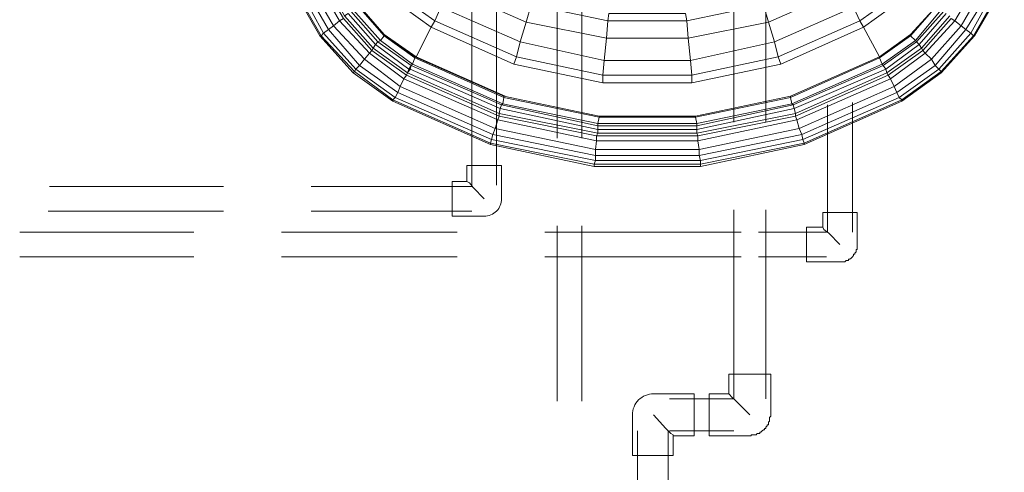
# Model space of a CAD drawing. Header units: millimetres. Extents: x 352 to 350573, y -22 to 37733.
# Tile 110 of 214: x 67643 to 69228, y 20363 to 21092. Entities that reach past the tile are written whole.
import ezdxf

# ---------------------------------------------------------------- set-up
doc = ezdxf.new("R2010")
doc.units = ezdxf.units.MM
doc.layers.add('PDF$_83$-$Floor$Plan$-$В_Этаж$01_Сводный$A-DETL-MBND', color=7, linetype='Continuous', true_color=0xdd3700)
doc.layers.add('PDF$_83$new_ifc_RVT-1-В_Этаж$01_Сводный$M-EQPM', color=7, linetype='Continuous', true_color=0xbababa)

msp = doc.modelspace()

# ---------------------------------------------------------------- linework, layer by layer
at = {"layer": 'PDF$_83$-$Floor$Plan$-$В_Этаж$01_Сводный$A-DETL-MBND', "color": 220, "lineweight": 0, "true_color": 0xff00bf}
for points in [[(68371.1, 21247.4), (68371.1, 20825.7)], [(68410.8, 20825.7), (68410.8, 21247.4)], [(68508.3, 21247.4), (68508.3, 20901.3)], [(68548.1, 20901.3), (68548.1, 21247.4)], [(68363.1, 20831.7), (68367.1, 20829.7), (68373, 20821.8), (68390.9, 20803.9)], [(67971.2, 20823.8), (67690.8, 20823.8)], [(68371.1, 20823.8), (68112.5, 20823.8)], [(67688.8, 20784), (67971.2, 20784)], [(68112.5, 20784), (68371.1, 20784)], [(68508.3, 20760.1), (68508.3, 20477.6)], [(68548.1, 20477.6), (68548.1, 20760.1)]]:
    msp.add_lwpolyline(points, dxfattribs=at)
at = {"layer": 'PDF$_83$-$Floor$Plan$-$В_Этаж$01_Сводный$A-DETL-MBND', "color": 150, "lineweight": 0, "true_color": 0x007fff}
for points in [[(68792.8, 21231.5), (68792.8, 20927.2)], [(68844.5, 20927.2), (68844.5, 21231.5)], [(68983.7, 20750.2), (68983.7, 20959)], [(68943.9, 20955), (68943.9, 20750.2)], [(68792.8, 20786), (68792.8, 20481.6), (68689.3, 20481.6)], [(68844.5, 20481.6), (68844.5, 20786)], [(68936, 20758.1), (68938, 20754.1), (68945.9, 20748.2), (68963.8, 20730.3)], [(67923.5, 20750.2), (67643, 20750.2)], [(68347.2, 20750.2), (68064.7, 20750.2)], [(68804.7, 20750.2), (68488.4, 20750.2)], [(68941.9, 20750.2), (68832.5, 20750.2)], [(67643, 20710.4), (67923.5, 20710.4)], [(68064.7, 20710.4), (68347.2, 20710.4)], [(68488.4, 20710.4), (68804.7, 20710.4)], [(68832.5, 20710.4), (68941.9, 20710.4)], [(68818.6, 20455.8), (68796.7, 20477.6), (68788.8, 20485.6), (68786.8, 20487.6), (68784.8, 20489.6)], [(68663.5, 20455.8), (68683.4, 20433.9), (68691.3, 20425.9), (68695.3, 20423.9), (68695.3, 20421.9)], [(68637.6, 20429.9), (68637.6, 20280.7)], [(68687.3, 20280.7), (68687.3, 20429.9)], [(68689.3, 20429.9), (68792.8, 20429.9)]]:
    msp.add_lwpolyline(points, dxfattribs=at)
at = {"layer": 'PDF$_83$-$Floor$Plan$-$В_Этаж$01_Сводный$A-DETL-MBND', "color": 220, "lineweight": 0, "true_color": 0xff00bf}
msp.add_lwpolyline([(68418.8, 20803.9), (68418.8, 20857.6), (68363.1, 20857.6), (68363.1, 20831.7), (68339.2, 20831.7), (68339.2, 20776), (68390.9, 20776, 0.428571)], format="xyb", close=True, dxfattribs=at)
at = {"layer": 'PDF$_83$-$Floor$Plan$-$В_Этаж$01_Сводный$A-DETL-MBND', "color": 150, "lineweight": 0, "true_color": 0x007fff}
for points in [[(68910.1, 20758.1), (68910.1, 20702.4), (68963.8, 20702.4), (68965.8, 20702.4), (68967.8, 20702.4), (68969.8, 20702.4), (68971.8, 20702.4), (68973.8, 20704.4), (68975.8, 20704.4), (68977.7, 20704.4), (68977.7, 20706.4), (68979.7, 20706.4), (68981.7, 20708.4), (68983.7, 20710.4), (68985.7, 20712.4), (68985.7, 20714.4), (68987.7, 20714.4), (68987.7, 20716.3), (68989.7, 20718.3), (68989.7, 20720.3), (68989.7, 20722.3), (68991.7, 20722.3), (68991.7, 20724.3), (68991.7, 20726.3), (68991.7, 20728.3), (68991.7, 20730.3), (68991.7, 20782), (68936, 20782), (68936, 20758.1)], [(68852.4, 20521.4), (68784.8, 20521.4), (68784.8, 20489.6), (68753, 20489.6), (68753, 20421.9), (68818.6, 20421.9), (68820.6, 20421.9), (68820.6, 20423.9), (68822.6, 20423.9), (68824.6, 20423.9), (68826.6, 20423.9), (68828.6, 20423.9), (68830.5, 20425.9), (68832.5, 20425.9), (68834.5, 20425.9), (68834.5, 20427.9), (68836.5, 20427.9), (68838.5, 20429.9), (68840.5, 20431.9), (68842.5, 20431.9), (68842.5, 20433.9), (68844.5, 20433.9), (68844.5, 20435.9), (68846.5, 20437.9), (68846.5, 20439.8), (68848.5, 20439.8), (68848.5, 20441.8), (68848.5, 20443.8), (68850.4, 20445.8), (68850.4, 20447.8), (68850.4, 20449.8), (68850.4, 20451.8), (68852.4, 20453.8), (68852.4, 20455.8)]]:
    msp.add_lwpolyline(points, close=True, dxfattribs=at)
msp.add_lwpolyline([(68629.6, 20455.8), (68629.6, 20390.1), (68695.3, 20390.1), (68695.3, 20421.9), (68729.1, 20421.9), (68729.1, 20489.6), (68663.5, 20489.6, 0.416687)], format="xyb", close=True, dxfattribs=at)
at = {"layer": 'PDF$_83$new_ifc_RVT-1-В_Этаж$01_Сводный$M-EQPM', "lineweight": 0}
for points in [[(68056.8, 21293.2), (68064.7, 21213.6), (68070.7, 21213.6), (68094.6, 21140), (68102.5, 21142), (68110.5, 21148), (68102.5, 21142), (68140.3, 21076.4), (68148.3, 21082.3), (68110.5, 21148), (68088.6, 21217.6), (68078.6, 21215.6), (68070.7, 21293.2), (68070.7, 21384.7), (68080.6, 21384.7), (68092.6, 21384.7), (68092.6, 21750.7)], [(68062.7, 21293.2), (68070.7, 21213.6), (68078.6, 21215.6), (68102.5, 21142), (68140.3, 21076.4), (68132.4, 21070.4), (68140.3, 21076.4), (68190, 21018.7), (68198, 21028.6), (68206, 21038.6), (68158.2, 21090.3), (68122.4, 21152), (68100.5, 21221.6), (68088.6, 21217.6), (68080.6, 21293.2), (68080.6, 21384.7), (68092.6, 21384.7), (68100.5, 21384.7), (68104.5, 21384.7), (68104.5, 21750.7)], [(68080.6, 21293.2), (68070.7, 21293.2), (68078.6, 21215.6), (68088.6, 21217.6), (68110.5, 21148), (68148.3, 21082.3), (68198, 21028.6), (68206, 21038.6), (68209.9, 21042.6), (68206, 21038.6), (68261.6, 20996.8), (68265.6, 21002.8), (68209.9, 21042.6), (68164.2, 21094.3), (68128.4, 21155.9), (68108.5, 21223.6), (68100.5, 21221.6), (68092.6, 21293.2), (68092.6, 21384.7), (68100.5, 21384.7), (68104.5, 21384.7), (68110.5, 21384.7), (68110.5, 21750.7)], [(69226.4, 21750.7), (69226.4, 21384.7), (69214.5, 21384.7), (69206.5, 21384.7), (69202.5, 21384.7), (69202.5, 21293.2), (69206.5, 21293.2), (69214.5, 21293.2), (69226.4, 21293.2), (69218.4, 21217.6), (69196.6, 21148), (69158.8, 21082.3), (69166.7, 21076.4), (69206.5, 21142), (69228.4, 21215.6), (69218.4, 21217.6), (69206.5, 21221.6), (69214.5, 21293.2)], [(68092.6, 21293.2), (68080.6, 21293.2), (68088.6, 21217.6), (68100.5, 21221.6), (68122.4, 21152), (68128.4, 21155.9), (68132.4, 21157.9), (68166.2, 21098.3), (68172.1, 21102.2), (68215.9, 21052.5), (68211.9, 21046.5), (68215.9, 21052.5), (68269.6, 21012.7), (68273.6, 21018.7)], [(68289.5, 21293.2), (68279.5, 21293.2), (68281.5, 21263.4), (68293.5, 21265.3), (68301.4, 21237.5), (68315.4, 21213.6), (68333.3, 21193.7), (68355.1, 21177.8), (68351.2, 21167.9), (68327.3, 21183.8), (68309.4, 21163.9), (68287.5, 21136.1), (68257.7, 21169.9), (68235.8, 21207.7), (68223.9, 21249.4), (68200, 21243.5), (68215.9, 21197.7), (68239.8, 21154), (68271.6, 21118.2), (68311.4, 21090.3)], [(68243.7, 20963), (68400.9, 20893.4), (68400.9, 20891.4), (68243.7, 20961), (68180.1, 21006.8), (68243.7, 20961), (68243.7, 20963), (68182.1, 21008.7), (68184.1, 21012.7), (68190, 21018.7), (68198, 21028.6), (68255.7, 20984.9), (68261.6, 20996.8), (68206, 21038.6), (68158.2, 21090.3), (68148.3, 21082.3), (68158.2, 21090.3), (68164.2, 21094.3), (68158.2, 21090.3), (68122.4, 21152)], [(69184.6, 21152), (69148.8, 21090.3), (69101.1, 21038.6), (69111, 21028.6), (69101.1, 21038.6), (69045.4, 20996.8), (69051.3, 20984.9), (69055.3, 20974.9), (69051.3, 20984.9), (69045.4, 20996.8), (69041.4, 21002.8), (68892.2, 20937.1), (68892.2, 20941.1), (69039.4, 21006.8), (69095.1, 21046.5), (69140.9, 21098.3)], [(69142.8, 21094.3), (69148.8, 21090.3), (69142.8, 21094.3), (69097.1, 21042.6), (69041.4, 21002.8), (68892.2, 20937.1), (68894.2, 20931.2), (69045.4, 20996.8), (69101.1, 21038.6), (69097.1, 21042.6), (69101.1, 21038.6), (69148.8, 21090.3), (69184.6, 21152)], [(68088.6, 21136.1), (68128.4, 21066.4), (68126.4, 21066.4), (68086.6, 21136.1)], [(69196.6, 21148), (69158.8, 21082.3), (69111, 21028.6), (69117, 21018.7), (69166.7, 21076.4), (69158.8, 21082.3), (69148.8, 21090.3), (69158.8, 21082.3), (69111, 21028.6), (69051.3, 20984.9), (68898.2, 20917.2), (68737.1, 20883.4), (68570, 20883.4), (68570, 20873.5), (68737.1, 20873.5), (68737.1, 20883.4), (68735.1, 20897.4), (68894.2, 20931.2), (68892.2, 20937.1), (68735.1, 20905.3), (68572, 20905.3), (68414.8, 20937.1), (68265.6, 21002.8), (68261.6, 20996.8), (68412.8, 20931.2), (68572, 20897.4), (68572, 20905.3), (68573.9, 20909.3), (68573.9, 20915.3), (68573.9, 20909.3), (68733.1, 20909.3), (68733.1, 20915.3), (68573.9, 20915.3), (68416.8, 20949.1), (68271.6, 21012.7), (68267.6, 21006.8), (68211.9, 21046.5), (68166.2, 21098.3)], [(68243.7, 20961), (68400.9, 20891.4), (68400.9, 20893.4), (68568, 20859.6), (68568, 20855.6), (68400.9, 20891.4), (68568, 20855.6), (68568, 20859.6), (68739, 20859.6), (68568, 20859.6), (68570, 20865.5), (68739, 20865.5), (68904.1, 20899.3), (68906.1, 20893.4), (69063.3, 20963), (69059.3, 20967), (68904.1, 20899.3), (68906.1, 20893.4), (68739, 20859.6), (68739, 20865.5), (68739, 20859.6), (68739, 20855.6), (68568, 20855.6), (68739, 20855.6), (68739, 20859.6), (68906.1, 20893.4), (68906.1, 20891.4), (68739, 20855.6), (68906.1, 20891.4), (68906.1, 20893.4), (69063.3, 20963), (69059.3, 20967), (69123, 21012.7), (69117, 21018.7), (69166.7, 21076.4), (69174.7, 21070.4), (69123, 21012.7), (69059.3, 20967), (68904.1, 20899.3), (68739, 20865.5), (68737.1, 20873.5), (68902.2, 20907.3), (68904.1, 20899.3), (68902.2, 20907.3), (69055.3, 20974.9), (69059.3, 20967), (69055.3, 20974.9), (69117, 21018.7), (69123, 21012.7), (69126.9, 21008.7), (69178.7, 21066.4), (69174.7, 21070.4), (69166.7, 21076.4), (69206.5, 21142)], [(68337.2, 21142), (68458.6, 21088.3), (68587.9, 21062.5), (68719.2, 21062.5), (68848.5, 21088.3), (68969.8, 21142)], [(68337.2, 21142), (68458.6, 21088.3)], [(68840.5, 21116.2), (68848.5, 21088.3), (68969.8, 21142)], [(69063.3, 20963), (69126.9, 21008.7), (69126.9, 21006.8), (69063.3, 20961), (69126.9, 21006.8), (69126.9, 21008.7), (69178.7, 21066.4), (69174.7, 21070.4), (69212.5, 21140)], [(69063.3, 20961), (69063.3, 20963), (69126.9, 21008.7), (69123, 21012.7), (69174.7, 21070.4), (69212.5, 21140)], [(69218.4, 21136.1), (69178.7, 21066.4), (69180.6, 21066.4), (69126.9, 21006.8), (69180.6, 21066.4), (69178.7, 21066.4), (69218.4, 21136.1)], [(69220.4, 21136.1), (69180.6, 21066.4), (69220.4, 21136.1)], [(69035.4, 21118.2), (68995.6, 21090.3), (68864.4, 21032.6), (68725.1, 21002.8), (68581.9, 21002.8), (68442.7, 21032.6), (68311.4, 21090.3), (68305.4, 21080.4), (68281.5, 21032.6), (68229.8, 21068.4), (68190, 21114.2)], [(68271.6, 21118.2), (68311.4, 21090.3), (68321.3, 21112.2), (68448.6, 21056.5), (68442.7, 21032.6), (68448.6, 21056.5), (68583.9, 21026.6), (68581.9, 21002.8), (68583.9, 21026.6), (68723.1, 21026.6), (68725.1, 21002.8), (68723.1, 21026.6), (68858.4, 21056.5), (68864.4, 21032.6), (68858.4, 21056.5), (68985.7, 21112.2), (68995.6, 21090.3), (68985.7, 21112.2)], [(68321.3, 21112.2), (68311.4, 21090.3), (68442.7, 21032.6), (68581.9, 21002.8), (68725.1, 21002.8), (68864.4, 21032.6), (68995.6, 21090.3), (69035.4, 21118.2)], [(68172.1, 21102.2), (68215.9, 21052.5), (68219.9, 21056.5), (68223.9, 21058.5), (68180.1, 21108.2)], [(68188, 21114.2), (68229.8, 21066.4), (68223.9, 21058.5), (68219.9, 21056.5), (68176.1, 21106.2)], [(68188, 21114.2), (68229.8, 21068.4)], [(68188, 21114.2), (68229.8, 21068.4)], [(68188, 21114.2), (68229.8, 21068.4)], [(68188, 21114.2), (68229.8, 21068.4)], [(68188, 21114.2), (68229.8, 21066.4)], [(68190, 21114.2), (68229.8, 21068.4)], [(68985.7, 21112.2), (68858.4, 21056.5), (68848.5, 21088.3), (68840.5, 21116.2), (68717.2, 21090.3), (68719.2, 21062.5), (68723.1, 21026.6), (68583.9, 21026.6), (68587.9, 21062.5), (68589.9, 21090.3), (68466.5, 21116.2), (68458.6, 21088.3), (68448.6, 21056.5), (68321.3, 21112.2)], [(69119, 21114.2), (69077.2, 21066.4), (69027.5, 21030.6), (69031.5, 21020.7), (69085.2, 21058.5), (69077.2, 21066.4), (69085.2, 21058.5), (69126.9, 21108.2), (69085.2, 21058.5), (69031.5, 21020.7), (69033.4, 21018.7), (69087.2, 21056.5), (69085.2, 21058.5), (69087.2, 21056.5), (69130.9, 21106.2), (69087.2, 21056.5), (69091.1, 21052.5), (69095.1, 21046.5), (69039.4, 21006.8), (69037.4, 21012.7), (68890.2, 20949.1), (68733.1, 20915.3), (68733.1, 20909.3), (68892.2, 20941.1), (68892.2, 20937.1), (68735.1, 20905.3), (68735.1, 20897.4), (68894.2, 20931.2), (68898.2, 20917.2), (68737.1, 20883.4), (68570, 20883.4), (68408.8, 20917.2), (68404.9, 20907.3), (68570, 20873.5), (68570, 20883.4), (68572, 20897.4), (68735.1, 20897.4), (68737.1, 20883.4)], [(68466.5, 21116.2), (68458.6, 21088.3)], [(68591.8, 21102.2), (68589.9, 21090.3), (68466.5, 21116.2)], [(68840.5, 21116.2), (68717.2, 21090.3), (68715.2, 21102.2)], [(69142.8, 21094.3), (69097.1, 21042.6), (69041.4, 21002.8), (69039.4, 21006.8), (68892.2, 20941.1), (68890.2, 20949.1), (69037.4, 21012.7), (69091.1, 21052.5), (69134.9, 21102.2)], [(69001.6, 21080.4), (69043.4, 21110.2)], [(69043.4, 21110.2), (69001.6, 21080.4)], [(69119, 21114.2), (69077.2, 21068.4), (69119, 21114.2), (69077.2, 21068.4), (69027.5, 21032.6), (69077.2, 21068.4), (69027.5, 21032.6), (69077.2, 21068.4), (69027.5, 21032.6), (69027.5, 21030.6), (69077.2, 21066.4), (69077.2, 21068.4), (69077.2, 21066.4), (69119, 21114.2)], [(69077.2, 21068.4), (69119, 21114.2)], [(69134.9, 21102.2), (69091.1, 21052.5), (69095.1, 21046.5), (69140.9, 21098.3)], [(68414.8, 20937.1), (68572, 20905.3), (68573.9, 20909.3), (68414.8, 20941.1), (68414.8, 20937.1), (68265.6, 21002.8), (68209.9, 21042.6), (68164.2, 21094.3)], [(68166.2, 21098.3), (68211.9, 21046.5)], [(68458.6, 21088.3), (68448.6, 21056.5)], [(68458.6, 21088.3), (68587.9, 21062.5)], [(68589.9, 21090.3), (68587.9, 21062.5)], [(68589.9, 21090.3), (68717.2, 21090.3)], [(68717.2, 21090.3), (68719.2, 21062.5)], [(68995.6, 21090.3), (69001.6, 21080.4)], [(68132.4, 21070.4), (68128.4, 21066.4)], [(68132.4, 21070.4), (68184.1, 21012.7)], [(68305.4, 21080.4), (68281.5, 21032.6)], [(68305.4, 21080.4), (68305.4, 21080.4)], [(68305.4, 21080.4), (68438.7, 21020.7)], [(68305.4, 21080.4), (68305.4, 21080.4)], [(68305.4, 21080.4), (68438.7, 21020.7)], [(68305.4, 21080.4), (68438.7, 21020.7)], [(68305.4, 21080.4), (68438.7, 21020.7)], [(68868.3, 21020.7), (69001.6, 21080.4)], [(68868.3, 21020.7), (69001.6, 21080.4)], [(68868.3, 21020.7), (69001.6, 21080.4)], [(68868.3, 21020.7), (69001.6, 21080.4)], [(69001.6, 21080.4), (69001.6, 21080.4)], [(69001.6, 21080.4), (69027.5, 21032.6)], [(69001.6, 21080.4), (69001.6, 21080.4)], [(69001.6, 21080.4), (69027.5, 21032.6)], [(68128.4, 21066.4), (68182.1, 21008.7)], [(68219.9, 21056.5), (68215.9, 21052.5)], [(68219.9, 21056.5), (68273.6, 21018.7)], [(68223.9, 21058.5), (68275.6, 21020.7)], [(68223.9, 21058.5), (68275.6, 21020.7)], [(68229.8, 21068.4), (68229.8, 21068.4)], [(68229.8, 21068.4), (68229.8, 21068.4)], [(68229.8, 21068.4), (68281.5, 21032.6)], [(68229.8, 21068.4), (68279.5, 21032.6)], [(68229.8, 21068.4), (68229.8, 21066.4)], [(68229.8, 21068.4), (68229.8, 21068.4)], [(68229.8, 21068.4), (68279.5, 21032.6)], [(68229.8, 21068.4), (68279.5, 21032.6)], [(68229.8, 21068.4), (68229.8, 21066.4)], [(68229.8, 21068.4), (68279.5, 21032.6)], [(68229.8, 21066.4), (68279.5, 21030.6)], [(68448.6, 21056.5), (68583.9, 21026.6)], [(68587.9, 21062.5), (68583.9, 21026.6)], [(68587.9, 21062.5), (68719.2, 21062.5)], [(69077.2, 21068.4), (69027.5, 21032.6)], [(69077.2, 21068.4), (69077.2, 21068.4)], [(69077.2, 21068.4), (69077.2, 21068.4)], [(69077.2, 21068.4), (69077.2, 21068.4)], [(68211.9, 21046.5), (68209.9, 21042.6)], [(68211.9, 21046.5), (68209.9, 21042.6)], [(68211.9, 21046.5), (68267.6, 21006.8)], [(68215.9, 21052.5), (68269.6, 21012.7)], [(69095.1, 21046.5), (69097.1, 21042.6)], [(69095.1, 21046.5), (69097.1, 21042.6)], [(68279.5, 21030.6), (68275.6, 21020.7)], [(68281.5, 21032.6), (68279.5, 21032.6)], [(68279.5, 21032.6), (68279.5, 21030.6)], [(68281.5, 21032.6), (68279.5, 21032.6)], [(68279.5, 21032.6), (68279.5, 21032.6)], [(68279.5, 21032.6), (68422.8, 20969)], [(68279.5, 21032.6), (68279.5, 21030.6)], [(68279.5, 21032.6), (68422.8, 20969)], [(68279.5, 21030.6), (68422.8, 20967)], [(68279.5, 21030.6), (68422.8, 20967)], [(68281.5, 21032.6), (68281.5, 21032.6)], [(68281.5, 21032.6), (68424.8, 20969)], [(68281.5, 21032.6), (68424.8, 20969)], [(68281.5, 21032.6), (68422.8, 20969)], [(68281.5, 21032.6), (68422.8, 20969)], [(68442.7, 21032.6), (68438.7, 21020.7)], [(68442.7, 21032.6), (68438.7, 21020.7)], [(68864.4, 21032.6), (68868.3, 21020.7)], [(68864.4, 21032.6), (68868.3, 21020.7)], [(68884.3, 20969), (69027.5, 21032.6)], [(68884.3, 20969), (69027.5, 21032.6)], [(68884.3, 20969), (69027.5, 21032.6)], [(68884.3, 20969), (69027.5, 21032.6)], [(68884.3, 20967), (69027.5, 21030.6)], [(69027.5, 21032.6), (69027.5, 21032.6)], [(69027.5, 21032.6), (69027.5, 21032.6)], [(69027.5, 21032.6), (69027.5, 21030.6)], [(69027.5, 21032.6), (69027.5, 21032.6)], [(69027.5, 21032.6), (69027.5, 21032.6)], [(69051.3, 20984.9), (69111, 21028.6)], [(69111, 21028.6), (69117, 21018.7)], [(68184.1, 21012.7), (68182.1, 21008.7)], [(68190, 21018.7), (68184.1, 21012.7)], [(68184.1, 21012.7), (68247.7, 20967)], [(68190, 21018.7), (68251.7, 20974.9)], [(68267.6, 21006.8), (68265.6, 21002.8)], [(68267.6, 21006.8), (68265.6, 21002.8)], [(68269.6, 21012.7), (68267.6, 21006.8)], [(68267.6, 21006.8), (68414.8, 20941.1)], [(68267.6, 21006.8), (68414.8, 20941.1)], [(68273.6, 21018.7), (68271.6, 21012.7)], [(68271.6, 21012.7), (68416.8, 20949.1)], [(68275.6, 21020.7), (68273.6, 21018.7)], [(68273.6, 21018.7), (68418.8, 20955)], [(68273.6, 21018.7), (68418.8, 20955)], [(68275.6, 21020.7), (68420.8, 20957)], [(68275.6, 21020.7), (68420.8, 20957)], [(68438.7, 21020.7), (68438.7, 21020.7)], [(68438.7, 21020.7), (68581.9, 20990.8)], [(68438.7, 21020.7), (68438.7, 21020.7)], [(68438.7, 21020.7), (68581.9, 20990.8)], [(68725.1, 20990.8), (68868.3, 21020.7)], [(68725.1, 20990.8), (68868.3, 21020.7)], [(68868.3, 21020.7), (68868.3, 21020.7)], [(68868.3, 21020.7), (68868.3, 21020.7)], [(68886.2, 20957), (69031.5, 21020.7)], [(68888.2, 20955), (69033.4, 21018.7)], [(68888.2, 20955), (69033.4, 21018.7)], [(69031.5, 21020.7), (69033.4, 21018.7)], [(69033.4, 21018.7), (69037.4, 21012.7)], [(69037.4, 21012.7), (69039.4, 21006.8)], [(69039.4, 21006.8), (69041.4, 21002.8)], [(69055.3, 20974.9), (69117, 21018.7)], [(68581.9, 21002.8), (68581.9, 20990.8)], [(68581.9, 21002.8), (68581.9, 20990.8)], [(68581.9, 20990.8), (68725.1, 20990.8)], [(68581.9, 20990.8), (68725.1, 20990.8)], [(68725.1, 21002.8), (68725.1, 20990.8)], [(68725.1, 21002.8), (68725.1, 20990.8)], [(68725.1, 20990.8), (68725.1, 20990.8)], [(68725.1, 20990.8), (68725.1, 20990.8)], [(68894.2, 20931.2), (69045.4, 20996.8)], [(69041.4, 21002.8), (69045.4, 20996.8)], [(68251.7, 20974.9), (68247.7, 20967)], [(68255.7, 20984.9), (68251.7, 20974.9)], [(68251.7, 20974.9), (68404.9, 20907.3)], [(68255.7, 20984.9), (68408.8, 20917.2)], [(68898.2, 20917.2), (69051.3, 20984.9)], [(68902.2, 20907.3), (69055.3, 20974.9)], [(68422.8, 20967), (68420.8, 20957)], [(68422.8, 20967), (68420.8, 20957)], [(68424.8, 20969), (68422.8, 20969)], [(68424.8, 20969), (68422.8, 20969)], [(68422.8, 20969), (68422.8, 20969)], [(68422.8, 20969), (68575.9, 20937.1)], [(68422.8, 20969), (68422.8, 20967)], [(68422.8, 20969), (68422.8, 20969)], [(68422.8, 20969), (68575.9, 20937.1)], [(68422.8, 20969), (68575.9, 20937.1)], [(68422.8, 20969), (68422.8, 20967)], [(68422.8, 20969), (68575.9, 20937.1)], [(68422.8, 20967), (68575.9, 20935.1)], [(68422.8, 20967), (68575.9, 20935.1)], [(68731.1, 20937.1), (68884.3, 20969)], [(68731.1, 20937.1), (68884.3, 20969)], [(68731.1, 20937.1), (68884.3, 20969)], [(68731.1, 20937.1), (68884.3, 20969)], [(68731.1, 20935.1), (68884.3, 20967)], [(68731.1, 20935.1), (68884.3, 20967)], [(68884.3, 20969), (68884.3, 20969)], [(68884.3, 20969), (68884.3, 20969)], [(68884.3, 20969), (68884.3, 20967)], [(68884.3, 20969), (68884.3, 20969)], [(68884.3, 20969), (68884.3, 20967)], [(68884.3, 20967), (68886.2, 20957)], [(68416.8, 20949.1), (68414.8, 20941.1)], [(68416.8, 20949.1), (68414.8, 20941.1)], [(68418.8, 20955), (68416.8, 20949.1)], [(68420.8, 20957), (68418.8, 20955)], [(68420.8, 20957), (68418.8, 20955)], [(68418.8, 20955), (68573.9, 20921.2)], [(68420.8, 20957), (68573.9, 20925.2)], [(68420.8, 20957), (68573.9, 20925.2)], [(68733.1, 20925.2), (68886.2, 20957)], [(68733.1, 20925.2), (68886.2, 20957)], [(68733.1, 20921.2), (68888.2, 20955)], [(68733.1, 20921.2), (68888.2, 20955)], [(68733.1, 20915.3), (68890.2, 20949.1)], [(68886.2, 20957), (68888.2, 20955)], [(68886.2, 20957), (68888.2, 20955)], [(68888.2, 20955), (68890.2, 20949.1)], [(68888.2, 20955), (68890.2, 20949.1)], [(68890.2, 20949.1), (68892.2, 20941.1)], [(68412.8, 20931.2), (68408.8, 20917.2)], [(68412.8, 20931.2), (68572, 20897.4)], [(68414.8, 20941.1), (68414.8, 20937.1)], [(68414.8, 20941.1), (68573.9, 20909.3)], [(68575.9, 20935.1), (68573.9, 20925.2)], [(68575.9, 20935.1), (68573.9, 20925.2)], [(68575.9, 20937.1), (68731.1, 20937.1)], [(68575.9, 20937.1), (68575.9, 20937.1)], [(68575.9, 20937.1), (68575.9, 20935.1)], [(68575.9, 20937.1), (68575.9, 20937.1)], [(68575.9, 20937.1), (68731.1, 20937.1)], [(68575.9, 20937.1), (68731.1, 20937.1)], [(68575.9, 20937.1), (68575.9, 20935.1)], [(68575.9, 20937.1), (68731.1, 20937.1)], [(68575.9, 20935.1), (68731.1, 20935.1)], [(68575.9, 20935.1), (68731.1, 20935.1)], [(68731.1, 20937.1), (68731.1, 20937.1)], [(68731.1, 20937.1), (68731.1, 20935.1)], [(68731.1, 20937.1), (68731.1, 20937.1)], [(68731.1, 20937.1), (68731.1, 20935.1)], [(68731.1, 20935.1), (68733.1, 20925.2)], [(68731.1, 20935.1), (68733.1, 20925.2)], [(68733.1, 20909.3), (68892.2, 20941.1)], [(68894.2, 20931.2), (68898.2, 20917.2)], [(68408.8, 20917.2), (68404.9, 20907.3)], [(68408.8, 20917.2), (68570, 20883.4)], [(68573.9, 20925.2), (68573.9, 20921.2)], [(68573.9, 20925.2), (68733.1, 20925.2)], [(68573.9, 20925.2), (68573.9, 20921.2)], [(68573.9, 20925.2), (68733.1, 20925.2)], [(68573.9, 20921.2), (68733.1, 20921.2)], [(68573.9, 20921.2), (68573.9, 20915.3)], [(68573.9, 20921.2), (68733.1, 20921.2)], [(68573.9, 20915.3), (68733.1, 20915.3)], [(68733.1, 20925.2), (68733.1, 20921.2)], [(68733.1, 20925.2), (68733.1, 20921.2)], [(68733.1, 20921.2), (68733.1, 20915.3)], [(68733.1, 20921.2), (68733.1, 20915.3)], [(68898.2, 20917.2), (68902.2, 20907.3)], [(68898.2, 20917.2), (68902.2, 20907.3)], [(68572, 20897.4), (68570, 20883.4)], [(68572, 20905.3), (68572, 20897.4)], [(68572, 20905.3), (68735.1, 20905.3)], [(68572, 20897.4), (68735.1, 20897.4)], [(68573.9, 20909.3), (68733.1, 20909.3)], [(68733.1, 20909.3), (68735.1, 20905.3)], [(68733.1, 20909.3), (68735.1, 20905.3)], [(68735.1, 20905.3), (68735.1, 20897.4)], [(68737.1, 20873.5), (68902.2, 20907.3)], [(68737.1, 20883.4), (68737.1, 20873.5)], [(68570, 20873.5), (68570, 20865.5)], [(68570, 20873.5), (68737.1, 20873.5)], [(68570, 20865.5), (68739, 20865.5)], [(68737.1, 20873.5), (68739, 20865.5)]]:
    msp.add_lwpolyline(points, dxfattribs=at)
for points in [[(68064.7, 21213.6), (68088.6, 21136.1), (68086.6, 21136.1), (68126.4, 21066.4), (68128.4, 21066.4), (68182.1, 21008.7), (68180.1, 21006.8), (68126.4, 21066.4), (68180.1, 21006.8), (68182.1, 21008.7), (68243.7, 20963), (68247.7, 20967), (68402.9, 20899.3), (68400.9, 20893.4), (68243.7, 20963), (68247.7, 20967), (68184.1, 21012.7), (68132.4, 21070.4), (68094.6, 21140), (68070.7, 21213.6)], [(68128.4, 21066.4), (68132.4, 21070.4), (68094.6, 21140), (68088.6, 21136.1)], [(68275.6, 21020.7), (68279.5, 21030.6), (68229.8, 21066.4), (68223.9, 21058.5), (68180.1, 21108.2), (68176.1, 21106.2), (68219.9, 21056.5), (68273.6, 21018.7)], [(68305.4, 21080.4), (68263.6, 21110.2)], [(68305.4, 21080.4), (68263.6, 21110.2)], [(68717.2, 21090.3), (68589.9, 21090.3), (68591.8, 21102.2), (68715.2, 21102.2)], [(69043.4, 21110.2), (69001.6, 21080.4)], [(69119, 21114.2), (69077.2, 21068.4)], [(68858.4, 21056.5), (68848.5, 21088.3), (68719.2, 21062.5), (68723.1, 21026.6)], [(68251.7, 20974.9), (68255.7, 20984.9), (68198, 21028.6), (68148.3, 21082.3), (68140.3, 21076.4), (68190, 21018.7)], [(69091.1, 21052.5), (69087.2, 21056.5), (69033.4, 21018.7), (69037.4, 21012.7)], [(69027.5, 21032.6), (68884.3, 20969)], [(69031.5, 21020.7), (69027.5, 21030.6), (68884.3, 20967), (68886.2, 20957)], [(68868.3, 21020.7), (68725.1, 20990.8)], [(68412.8, 20931.2), (68414.8, 20937.1), (68412.8, 20931.2), (68261.6, 20996.8), (68255.7, 20984.9), (68408.8, 20917.2)], [(68402.9, 20899.3), (68404.9, 20907.3), (68251.7, 20974.9), (68247.7, 20967)], [(69063.3, 20961), (68906.1, 20891.4)], [(68573.9, 20915.3), (68573.9, 20921.2), (68418.8, 20955), (68416.8, 20949.1)], [(68568, 20859.6), (68570, 20865.5), (68402.9, 20899.3), (68400.9, 20893.4)], [(68570, 20865.5), (68570, 20873.5), (68404.9, 20907.3), (68402.9, 20899.3)]]:
    msp.add_lwpolyline(points, close=True, dxfattribs=at)

doc.saveas('drawing.dxf')
